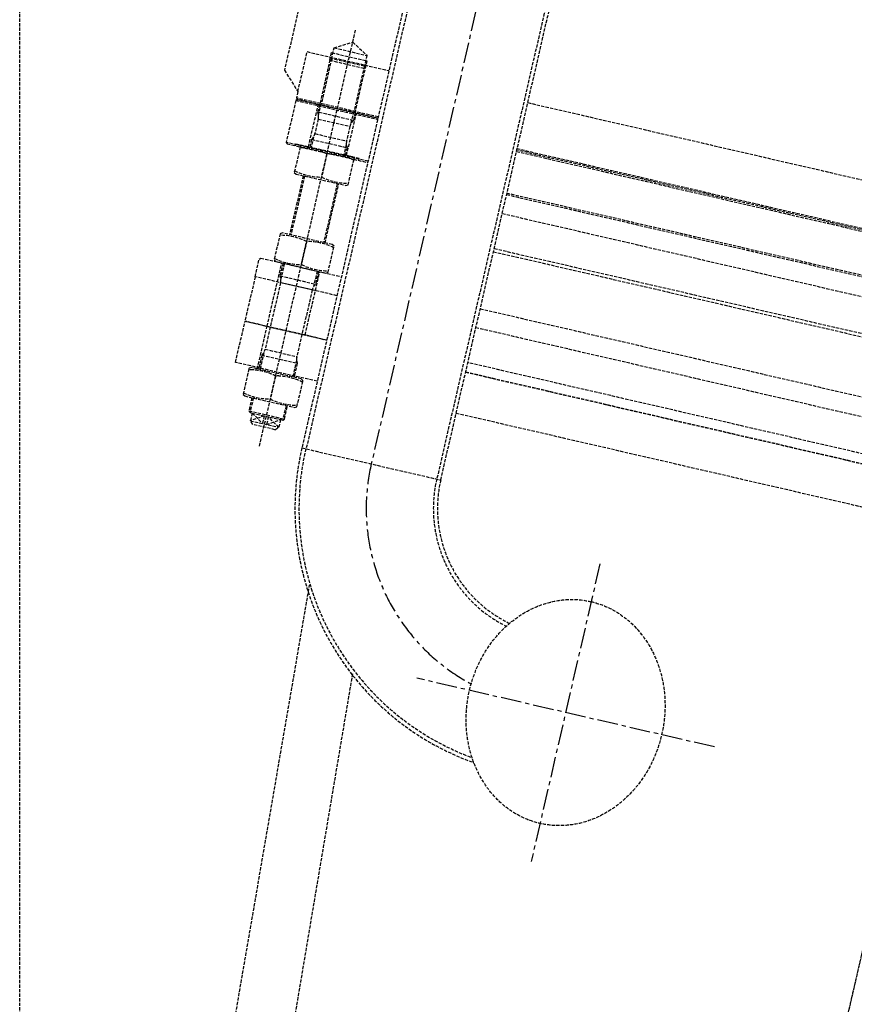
# Model space of a CAD drawing. Header units: millimetres. Extents: x 42975 to 708721, y 118172 to 172014.
# Tile 165 of 256: x 337585 to 338867, y 146041 to 147553. Entities that reach past the tile are written whole.
import ezdxf

# ---------------------------------------------------------------- set-up
doc = ezdxf.new("R2010")
doc.units = ezdxf.units.MM
doc.linetypes.add('ГТО-1 Пунктир', pattern=[7, 5, -2])
doc.linetypes.add('осевая', pattern=[50.8, 31.75, -6.35, 6.35, -6.35])
for name, color, linetype, lineweight in [('ГТО-2_Пунктир_025', 151, 'ГТО-1 Пунктир', 25), ('ГТО-2_Размеры_035', 2, 'Continuous', 35), ('ОГОС_Пунктир_025', 151, 'ГТО-1 Пунктир', 25), ('ОГСО_Оси_025', 7, 'осевая', 25)]:
    doc.layers.add(name, color=color, linetype=linetype, lineweight=lineweight)

# ---------------------------------------------------------------- blocks, each defined once
blk = doc.blocks.new('ОГСО_Затвор_План')
at = {"layer": 'ОГОС_Пунктир_025'}
for p, q in [((-1013.7, -253.6), (-1013.7, -995)), ((-1007, -253.6), (-1007, -995)), ((-800.9, -253.6), (-800.9, -995)), ((-794.6, -995), (-794.6, -253.6)), ((-1077.8, -1007), (-1077.8, -350)), ((-1105.8, -405), (-1105.8, -393)), ((-1105.8, -393), (-1049.8, -393)), ((-1103.6, -385), (-1052, -385)), ((-1049.8, -405), (-1049.8, -393)), ((-1105.8, -405), (-1049.8, -405)), ((-1103.6, -402), (-1103.6, -475)), ((-1052, -402), (-1052, -475)), ((-1013.7, -473), (-1142.8, -473)), ((-1142.8, -477), (-1013.7, -477)), ((-1013.7, -475), (-1140.8, -475)), ((-1103.6, -491.6), (-1103.6, -475)), ((-1052, -491.6), (-1052, -475)), ((1142.2, -473), (-794.6, -473)), ((1140.2, -475), (-794.6, -475)), ((-794.6, -477), (1142.2, -477)), ((-1049.8, -487), (-1105.8, -487)), ((-1102.8, -497), (-1052.8, -497)), ((-1103.6, -525.4), (-1103.6, -542)), ((-1102.8, -520), (-1052.8, -520)), ((-1052, -525.4), (-1052, -542)), ((-1013.7, -543), (-1142.8, -543)), ((-1105.8, -529.9), (-1049.8, -529.9)), ((-1105.8, -529.9), (-1049.8, -529.9)), ((-1105.8, -529.9), (-1049.8, -529.9)), ((1142.2, -543), (-794.6, -543)), ((-1077.8, -546.3), (-1077.8, -582.7)), ((-1105.8, -587), (-1105.8, -680)), ((-1103.6, -587), (-1103.6, -680)), ((-1052, -587), (-1052, -680)), ((-1049.8, -680), (-1049.8, -587)), ((981.7, -575.3), (-794.6, -575.3)), ((981.7, -630.5), (-794.6, -630.5)), ((-794.6, -635), (974.7, -635)), ((-1077.8, -684.3), (-1077.8, -720.7)), ((-1107.8, -755), (-1107.8, -725)), ((-1103.6, -725), (-1103.6, -749.6)), ((-1052, -725), (-1052, -749.6)), ((-1047.8, -755), (-1047.8, -725)), ((-1107.8, -825), (-1107.8, -755)), ((-1105.8, -745), (-1049.8, -745)), ((-1052.8, -755), (-1102.8, -755)), ((-1047.8, -825), (-1047.8, -755)), ((949.7, -810), (-794.6, -810)), ((-1142.6, -890), (-1142.6, -825)), ((-1013.7, -825), (-1142.6, -825)), ((1142.4, -825), (-794.6, -825)), ((-794.6, -825), (975.2, -825)), ((-1102.8, -860), (-1052.8, -860)), ((-1105.8, -869.9), (-1049.8, -869.9)), ((-1103.6, -865.4), (-1103.6, -892)), ((-1052, -865.4), (-1052, -892)), ((-1013.7, -890), (-1142.6, -890)), ((1142.4, -890), (-794.6, -890)), ((-1077.8, -896.3), (-1077.8, -932.7)), ((-1105.8, -937), (-1105.8, -957.8)), ((-1103.6, -937), (-1103.6, -960)), ((-1052, -937), (-1052, -960)), ((-1049.8, -957.8), (-1049.8, -937)), ((-1105.8, -957.8), (-1049.8, -957.8)), ((-1105.8, -957.8), (-1103.6, -960)), ((-1103.6, -960), (-1100.3, -960)), ((-1100.3, -960), (-1055.3, -960)), ((-1100.3, -960), (-1100.3, -972)), ((-1081, -960), (-1100.1, -972.2)), ((-1100.1, -960), (-1081, -972.2)), ((-1100.1, -960), (-1100.1, -972.2)), ((-1081, -960), (-1081, -972.2)), ((-1055.5, -972.2), (-1074.6, -960)), ((-1074.6, -972.2), (-1055.5, -960)), ((-1074.6, -960), (-1074.6, -972.2)), ((-1055.5, -960), (-1055.5, -972.2)), ((-1055.3, -960), (-1052, -960)), ((-1055.3, -960), (-1055.3, -972)), ((-1052, -960), (-1049.8, -957.8)), ((-1095.3, -977), (-1100.3, -972)), ((-1100.1, -972.2), (-1055.5, -972.2)), ((-1060.3, -977), (-1095.3, -977)), ((-1060.3, -977), (-1055.3, -972)), ((-1013.7, -995), (-794.6, -995))]:
    blk.add_line(p, q, dxfattribs=at)
for points in [[(-1013.7, 475), (-1140.8, 475), (-1142.8, 473), (-1142.8, 463), (-1170.3, 435.5), (-1170.3, -435.5), (-1142.8, -463), (-1142.8, -473), (-1140.8, -475), (-1013.7, -475)], [(-1103.6, -402.8), (-1103.6, -385), (-1077.8, -370.1), (-1052, -385), (-1052, -402.8)], [(-1142.8, -463), (-1142.8, -400), (-1013.7, -400)], [(-1049.8, -475), (-1049.8, -404.2), (-1052, -402), (-1103.6, -402), (-1105.8, -404.2), (-1105.8, -475)], [(-794.6, -400), (-110.3, -400)], [(-1013.7, -475), (-1140.8, -475), (-1142.8, -477), (-1142.8, -543), (-1140.8, -545), (-1013.7, -545)], [(-1127.8, -545), (-1127.8, -542), (-1107.8, -542), (-1107.8, -475)], [(-1027.8, -545), (-1027.8, -542), (-1047.8, -542), (-1047.8, -475)], [(-1027.8, -545), (-1027.8, -542), (-1047.8, -542), (-1047.8, -475)], [(-794.6, -545), (1140.2, -545), (1142.2, -543), (1142.2, -477), (1140.2, -475), (-794.6, -475)], [(-1035.3, -545), (-1035.3, -543.8), (-1038.5, -542), (-1117.1, -542), (-1120.3, -543.8), (-1120.3, -545)], [(-1120.3, -545), (-1120.3, -585.2), (-1117.1, -587), (-1038.5, -587), (-1035.3, -585.2), (-1035.3, -545)], [(-1013.7, -755), (-1142.8, -755), (-1142.8, -727), (-1140.8, -725), (-1013.7, -725)], [(-794.6, -725), (1140.2, -725), (1142.2, -727), (1142.2, -755), (-794.6, -755)], [(-1013.7, -755), (-1142.8, -755), (-1142.8, -825), (-1013.7, -825)], [(-794.6, -825), (1142.2, -825), (1142.2, -755), (-794.6, -755)], [(-1107.8, -892), (-1107.8, -825)]]:
    blk.add_lwpolyline(points, dxfattribs=at)
for points in [[(-1105.8, -475), (-1105.8, -487, -0.147477), (-1102.8, -497), (-1102.8, -520, -0.147477), (-1105.8, -529.9), (-1105.8, -542)], [(-1049.8, -475), (-1049.8, -487, 0.147477), (-1052.8, -497), (-1052.8, -520, 0.147477), (-1049.8, -529.9), (-1049.8, -542)], [(-1113.7, -545, -0.079726), (-1084.4, -545, -0.079726)], [(-1071.2, -545, -0.079726), (-1041.9, -545, -0.079726)], [(-1120.3, -546.3, -0.018106), (-1113.7, -545, -0.013671)], [(-1084.4, -545, -0.018106), (-1077.8, -546.3, -0.018106), (-1071.2, -545)], [(-1041.9, -545, -0.018106), (-1035.3, -546.3)], [(-1035.3, -582.7, -0.116285), (-1077.8, -582.7, -0.116285), (-1120.3, -582.7)], [(-1120.3, -684.3, -0.116285), (-1077.8, -684.3, -0.116285), (-1035.3, -684.3)], [(-1035.3, -720.7, -0.116285), (-1077.8, -720.7, -0.116285), (-1120.3, -720.7)], [(-1105.8, -725), (-1105.8, -745, -0.147477), (-1102.8, -755), (-1102.8, -860, -0.147477), (-1105.8, -869.9), (-1105.8, -892)], [(-1049.8, -725), (-1049.8, -745, 0.147477), (-1052.8, -755), (-1052.8, -860, 0.147477), (-1049.8, -869.9), (-1049.8, -892)], [(-1120.3, -896.3, -0.018106), (-1113.7, -895, -0.079726), (-1084.4, -895, -0.018106), (-1077.8, -896.3, -0.018106), (-1071.2, -895, -0.079726), (-1041.9, -895, -0.018106), (-1035.3, -896.3)], [(-1035.3, -932.7, -0.116285), (-1077.8, -932.7, -0.116285), (-1120.3, -932.7)]]:
    blk.add_lwpolyline(points, format="xyb", dxfattribs=at)
for points in [[(-1117.1, -680), (-1120.3, -681.8), (-1120.3, -723.2), (-1117.1, -725), (-1038.5, -725), (-1035.3, -723.2), (-1035.3, -681.8), (-1038.5, -680)], [(-1120.3, -895), (-1120.3, -935.2), (-1117.1, -937), (-1038.5, -937), (-1035.3, -935.2), (-1035.3, -895), (-1035.3, -893.8), (-1038.5, -892), (-1117.1, -892), (-1120.3, -893.8)]]:
    blk.add_lwpolyline(points, close=True, dxfattribs=at)
for radius, end in [(414.5, 263.3291), (408.3, 262.6069), (201.8, 256.5888), (195.5, 257.3478)]:
    blk.add_arc((-599.2, -995), radius, 180, end, dxfattribs=at)
blk.add_ellipse((-527.3, -1300), major_axis=(0, 174.8), ratio=0.867023, dxfattribs=at)
at = {"layer": 'ОГСО_Оси_025'}
for p, q in [((-904.2, 685), (-904.2, -995)), ((-527.3, -1065.3), (-527.3, -1534.7)), ((-292.6, -1300), (-761.9, -1300))]:
    blk.add_line(p, q, dxfattribs=at)
blk.add_arc((-598.8, -995), 305.4, 180, 254.8461, dxfattribs=at)
blk = doc.blocks.new('ОГСО_Агрегат_План по СК')
at = {"layer": 'ОГСО_Оси_025', "color": 253, "ltscale": 0.1}
blk.add_lwpolyline([(-471.6, 1749.4), (9.1, 1864.3), (499.6, 1837.5), (974.5, 1674.8), (1400.1, 1391.3), (1738.8, 997.6), (1965.2, 521.4), (2060, -4.8), (2015.2, -544.7), (1826.9, -1059.8), (1508.4, -1514.3), (1077, -1873.8), (562.3, -2112.9), (-3.3, -2205.9), (-579.3, -2150.1), (-1124.5, -1941.6), (-1603.1, -1598.9), (-1976.4, -1138.2), (-2217.2, -592.1), (-2300, 7.3), (-2300, 2700)], dxfattribs=at)
blk = doc.blocks.new('A$C1AA538EC')
at = {"layer": 'ОГОС_Пунктир_025'}
for p, q in [((-7499.4, -13532.4), (-7244.4, -12052.3)), ((-7408.2, -13553.4), (-7177.9, -12188))]:
    blk.add_line(p, q, dxfattribs=at)
at = {"rotation": 346.9999999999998}
blk.add_blockref('ОГСО_Агрегат_План по СК', (-4700, -15500.1), dxfattribs=at)
at = {"layer": 'ГТО-2_Размеры_035', "rotation": 346.9999999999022}
blk.add_blockref('ОГСО_Затвор_План', (-6044.7, -11100.1), dxfattribs=at)

msp = doc.modelspace()

# ---------------------------------------------------------------- linework, layer by layer
at = {"layer": 'ГТО-2_Пунктир_025'}
msp.add_line((337584.6, 149137.2), (337584.6, 137837.2), dxfattribs=at)

# ---------------------------------------------------------------- block references
at = {"layer": 'ГТО-2_Размеры_035'}
msp.add_blockref('A$C1AA538EC', (345274.6, 158737.1), dxfattribs=at)

doc.saveas('drawing.dxf')
